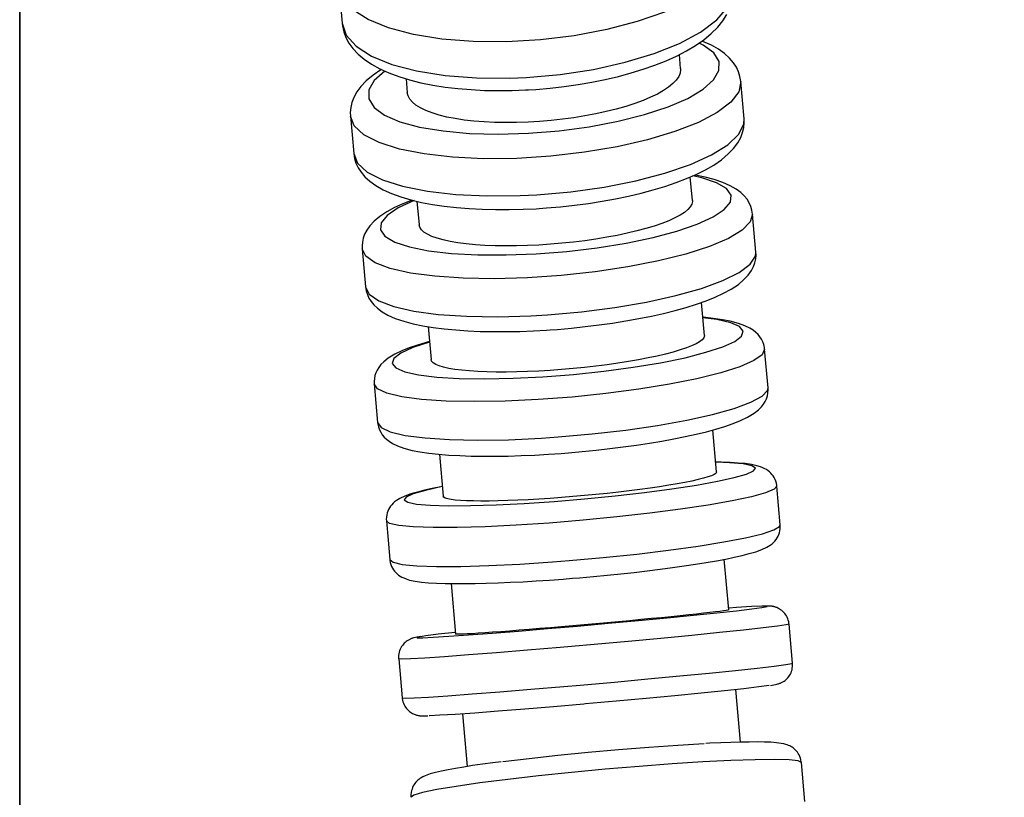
# Model space of a CAD drawing. Header units: millimetres. Extents: x -109 to 627, y -178 to 173.
# Tile 25 of 178: x -10.9181 to -10.8678, y 30.691 to 30.7307. Entities that reach past the tile are written whole.
import ezdxf

# ---------------------------------------------------------------- set-up
doc = ezdxf.new("R2010")
doc.units = ezdxf.units.MM
doc.layers.add('ARQ - ALVENARIA - OSSO', color=2, linetype='Continuous', lineweight=35)
doc.layers.add('O - MOBILIÁRIO', color=8, linetype='Continuous')
doc.styles.add('GULIM', font='Gulim.ttf')
doc.dimstyles.new('GULIM-100', dxfattribs={"dimtxt": 0.1, "dimasz": 0.05, "dimexe": 0.2, "dimexo": 0, "dimgap": 0.025, "dimtad": 1, "dimdec": 0, "dimlfac": 100, "dimzin": 12, "dimdsep": 46, "dimtxsty": 'GULIM', "dimblk": 'OPEN30', "dimcen": 0, "dimclrd": 152, "dimclre": 152, "dimclrt": 152, "dimaunit": 1, "dimadec": 0, "dimazin": 0, "dimtfac": 1.875, "dimtdec": 0, "dimtmove": 2, "dimatfit": 3, "dimldrblk": 'OPEN30', "dimfxl": 0, "dimtolj": 1, "dimtzin": 12, "dimlwd": -1, "dimarcsym": 0})

# ---------------------------------------------------------------- blocks, each defined once
blk = doc.blocks.new('_Open30')
at = {"color": 0, "linetype": 'ByBlock', "lineweight": -2}
for p, q in [((-1, 0.2679), (0, 0)), ((0, 0), (-1, -0.2679)), ((0, 0), (-1, 0))]:
    blk.add_line(p, q, dxfattribs=at)
blk = doc.blocks.new('*D771')
at = {"color": 152, "lineweight": -2, "transparency": 16777216}
for p, q in [((-10.918074, 30.832025), (-10.282531, 30.832025)), ((-10.918074, 29.282426), (-10.282531, 29.282426))]:
    blk.add_line(p, q, dxfattribs=at)
at = {"color": 152, "transparency": 16777216}
blk.add_line((-10.482531, 29.332426), (-10.482531, 30.782025), dxfattribs=at)
at = {"layer": 'Defpoints', "color": 0, "transparency": 16777216}
for p in [(-10.918074, 30.832025), (-10.482531, 30.832025), (-10.918074, 29.282426)]:
    blk.add_point(p, dxfattribs=at)
at = {"color": 152, "transparency": 16777216, "xscale": 0.05, "yscale": 0.05, "zscale": 0.05}
for p, rotation in [((-10.482531, 30.832025), 90), ((-10.482531, 29.282426), 270)]:
    blk.add_blockref('_Open30', p, dxfattribs=dict(at, rotation=rotation))
at = {"color": 152, "transparency": 16777216, "insert": (-10.558929, 30.057226), "char_height": 0.1, "attachment_point": 5, "rotation": 90, "style": 'GULIM'}
blk.add_mtext('\\A1;155', dxfattribs=at)

msp = doc.modelspace()

# ---------------------------------------------------------------- linework, layer by layer
at = {"layer": 'ARQ - ALVENARIA - OSSO'}
msp.add_line((-10.918074, 29.282426), (-10.918074, 30.832025), dxfattribs=at)
at = {"layer": 'O - MOBILIÁRIO'}
for p, q in [((-10.901787, 30.732333, 0.00002), (-10.901622, 30.730475, 0.00002)), ((-10.901622, 30.730473, 0.00002), (-10.901618, 30.730435, 0.00002)), ((-10.884349, 30.72816, 0.00002), (-10.884412, 30.728874, 0.00002)), ((-10.898357, 30.727633, 0.00002), (-10.898294, 30.726922, 0.00002)), ((-10.881109, 30.725594, 0.00002), (-10.881278, 30.727498, 0.00002)), ((-10.901199, 30.725726, 0.00002), (-10.90103, 30.723822, 0.00002)), ((-10.883749, 30.721416, 0.00002), (-10.883856, 30.722622, 0.00002)), ((-10.897801, 30.721382, 0.00002), (-10.897694, 30.720178, 0.00002)), ((-10.880503, 30.71879, 0.00002), (-10.880676, 30.72073, 0.00002)), ((-10.900597, 30.718958, 0.00002), (-10.900425, 30.717017, 0.00002)), ((-10.883137, 30.71454, 0.00002), (-10.883287, 30.716224, 0.00002)), ((-10.897232, 30.714983, 0.00002), (-10.897082, 30.713301, 0.00002)), ((-10.879887, 30.711867, 0.00002), (-10.880062, 30.713835, 0.00002)), ((-10.899984, 30.712063, 0.00002), (-10.899809, 30.710095, 0.00002)), ((-10.882517, 30.707565, 0.00002), (-10.882707, 30.709709, 0.00002)), ((-10.896652, 30.708467, 0.00002), (-10.896462, 30.706327, 0.00002)), ((-10.879264, 30.704862, 0.00002), (-10.879441, 30.706847, 0.00002)), ((-10.899362, 30.705074, 0.00002), (-10.899186, 30.70309, 0.00002)), ((-10.881891, 30.700529, 0.00002), (-10.88212, 30.703109, 0.00002)), ((-10.896065, 30.701869, 0.00002), (-10.895836, 30.699289, 0.00002)), ((-10.878637, 30.697809, 0.00002), (-10.878814, 30.699801, 0.00002)), ((-10.898735, 30.698028, 0.00002), (-10.898558, 30.696036, 0.00002)), ((-10.88129, 30.693774, 0.00002), (-10.881528, 30.696459, 0.00002)), ((-10.895473, 30.695218, 0.00002), (-10.895234, 30.692532, 0.00002)), ((-10.878008, 30.690742, 0.00002), (-10.878185, 30.692732, 0.00002))]:
    msp.add_line(p, q, dxfattribs=at)
for points in [[(-10.881866, 30.734107, 0.00002), (-10.881961, 30.733469, 0.00002), (-10.882356, 30.732824, 0.00002), (-10.883039, 30.732191, 0.00002), (-10.883988, 30.731589, 0.00002), (-10.885176, 30.731037, 0.00002), (-10.886566, 30.730551, 0.00002), (-10.888116, 30.730146, 0.00002), (-10.889778, 30.729834, 0.00002), (-10.891503, 30.729626, 0.00002), (-10.893238, 30.729526, 0.00002), (-10.894929, 30.729539, 0.00002), (-10.896527, 30.729663, 0.00002), (-10.897981, 30.729896, 0.00002), (-10.899249, 30.73023, 0.00002), (-10.900291, 30.730654, 0.00002), (-10.901076, 30.731156, 0.00002), (-10.90158, 30.731721, 0.00002), (-10.901787, 30.732332, 0.00002), (-10.901787, 30.732333, 0.00002)], [(-10.892225, 30.727703, 0.00002), (-10.890489, 30.727857, 0.00002), (-10.888788, 30.728117, 0.00002), (-10.887175, 30.728475, 0.00002), (-10.885698, 30.728922, 0.00002), (-10.884402, 30.729442, 0.00002), (-10.883326, 30.730021, 0.00002), (-10.882504, 30.73064, 0.00002), (-10.88196, 30.731282, 0.00002), (-10.881711, 30.731926, 0.00002), (-10.8817, 30.732247, 0.00002)], [(-10.892112, 30.72707, 0.00002), (-10.891732, 30.727095, 0.00002), (-10.89101, 30.727157, 0.00002), (-10.890292, 30.727238, 0.00002), (-10.889581, 30.72734, 0.00002), (-10.888881, 30.72746, 0.00002), (-10.888194, 30.727599, 0.00002), (-10.887526, 30.727757, 0.00002), (-10.886878, 30.727931, 0.00002), (-10.886255, 30.728123, 0.00002), (-10.885658, 30.728332, 0.00002), (-10.885091, 30.728557, 0.00002), (-10.884556, 30.728798, 0.00002), (-10.884055, 30.729056, 0.00002), (-10.883591, 30.729331, 0.00002), (-10.883166, 30.729626, 0.00002), (-10.882782, 30.729941, 0.00002), (-10.882446, 30.730278, 0.00002), (-10.882191, 30.730596, 0.00002), (-10.881991, 30.730917, 0.00002)], [(-10.901622, 30.730475, 0.00002), (-10.901415, 30.729865, 0.00002), (-10.900912, 30.729299, 0.00002), (-10.900127, 30.728797, 0.00002), (-10.899086, 30.728372, 0.00002), (-10.897819, 30.728039, 0.00002), (-10.896365, 30.727806, 0.00002), (-10.894767, 30.727681, 0.00002), (-10.893076, 30.727668, 0.00002), (-10.892225, 30.727703, 0.00002)], [(-10.901618, 30.730435, 0.00002), (-10.901605, 30.730335, 0.00002), (-10.901536, 30.730034, 0.00002), (-10.901426, 30.729744, 0.00002), (-10.901272, 30.729459, 0.00002), (-10.901067, 30.729176, 0.00002), (-10.900808, 30.728898, 0.00002), (-10.900495, 30.728633, 0.00002), (-10.900127, 30.728381, 0.00002), (-10.899704, 30.728147, 0.00002), (-10.899234, 30.727934, 0.00002), (-10.898723, 30.727744, 0.00002), (-10.898178, 30.727577, 0.00002), (-10.897602, 30.727434, 0.00002), (-10.896998, 30.727313, 0.00002), (-10.896368, 30.727214, 0.00002), (-10.895716, 30.727136, 0.00002), (-10.895043, 30.72708, 0.00002), (-10.894354, 30.727044, 0.00002), (-10.893652, 30.72703, 0.00002), (-10.892939, 30.727037, 0.00002), (-10.892258, 30.727063, 0.00002), (-10.892112, 30.72707, 0.00002)], [(-10.881278, 30.727498, 0.00002), (-10.881318, 30.727749, 0.00002), (-10.881394, 30.727992, 0.00002), (-10.881504, 30.728227, 0.00002), (-10.881652, 30.728457, 0.00002), (-10.881846, 30.728686, 0.00002), (-10.882101, 30.728919, 0.00002), (-10.88241, 30.729141, 0.00002), (-10.88278, 30.729351, 0.00002), (-10.883209, 30.729544, 0.00002), (-10.883256, 30.729563, 0.00002)], [(-10.899448, 30.728028, 0.00002), (-10.899984, 30.72755, 0.00002), (-10.900256, 30.727072, 0.00002), (-10.900257, 30.726609, 0.00002), (-10.899987, 30.726175, 0.00002), (-10.899453, 30.725783, 0.00002), (-10.898673, 30.725446, 0.00002), (-10.897669, 30.725172, 0.00002), (-10.896472, 30.724972, 0.00002), (-10.895119, 30.72485, 0.00002), (-10.89365, 30.72481, 0.00002), (-10.892111, 30.724855, 0.00002), (-10.890548, 30.724981, 0.00002), (-10.889008, 30.725187, 0.00002), (-10.887539, 30.725464, 0.00002), (-10.886184, 30.725805, 0.00002), (-10.884986, 30.7262, 0.00002), (-10.883981, 30.726636, 0.00002), (-10.883198, 30.7271, 0.00002), (-10.882663, 30.727579, 0.00002), (-10.88239, 30.728057, 0.00002), (-10.882389, 30.72852, 0.00002), (-10.88266, 30.728954, 0.00002), (-10.883193, 30.729345, 0.00002), (-10.883408, 30.729455, 0.00002)], [(-10.899617, 30.728108, 0.00002), (-10.899652, 30.728086, 0.00002), (-10.900043, 30.727818, 0.00002), (-10.900394, 30.727525, 0.00002), (-10.900663, 30.727244, 0.00002), (-10.900872, 30.726961, 0.00002), (-10.901026, 30.726682, 0.00002), (-10.901126, 30.72642, 0.00002), (-10.901184, 30.726167, 0.00002), (-10.901206, 30.72592, 0.00002), (-10.901199, 30.725725, 0.00002)], [(-10.884349, 30.728159, 0.00002), (-10.884346, 30.728106, 0.00002), (-10.884372, 30.72793, 0.00002), (-10.884447, 30.727751, 0.00002), (-10.88457, 30.72757, 0.00002), (-10.884741, 30.727389, 0.00002), (-10.884959, 30.72721, 0.00002), (-10.885224, 30.727032, 0.00002), (-10.885531, 30.726858, 0.00002), (-10.885879, 30.72669, 0.00002), (-10.886266, 30.726527, 0.00002), (-10.88669, 30.726371, 0.00002), (-10.887146, 30.726224, 0.00002), (-10.887631, 30.726086, 0.00002), (-10.888142, 30.725959, 0.00002), (-10.888678, 30.725842, 0.00002), (-10.889232, 30.725738, 0.00002), (-10.889799, 30.725647, 0.00002), (-10.890376, 30.725569, 0.00002), (-10.890962, 30.725505, 0.00002), (-10.891551, 30.725456, 0.00002), (-10.892136, 30.725421, 0.00002), (-10.892715, 30.725402, 0.00002), (-10.893286, 30.725398, 0.00002), (-10.893844, 30.725408, 0.00002), (-10.894381, 30.725434, 0.00002), (-10.894897, 30.725475, 0.00002), (-10.895389, 30.725531, 0.00002), (-10.895852, 30.725601, 0.00002), (-10.896282, 30.725684, 0.00002), (-10.896676, 30.725781, 0.00002), (-10.897034, 30.725891, 0.00002), (-10.897351, 30.726012, 0.00002), (-10.897625, 30.726144, 0.00002), (-10.897853, 30.726285, 0.00002), (-10.898036, 30.726437, 0.00002), (-10.898171, 30.726596, 0.00002), (-10.898258, 30.726761, 0.00002), (-10.898294, 30.726921, 0.00002)], [(-10.881278, 30.727498, 0.00002), (-10.881384, 30.726976, 0.00002), (-10.88179, 30.726443, 0.00002), (-10.882482, 30.725915, 0.00002), (-10.883441, 30.725409, 0.00002), (-10.884636, 30.724938, 0.00002), (-10.886033, 30.724519, 0.00002), (-10.887587, 30.724163, 0.00002), (-10.889252, 30.723882, 0.00002), (-10.890978, 30.723683, 0.00002), (-10.892712, 30.723574, 0.00002), (-10.8944, 30.723557, 0.00002), (-10.895993, 30.723633, 0.00002), (-10.897442, 30.723799, 0.00002), (-10.898701, 30.724051, 0.00002), (-10.899735, 30.72438, 0.00002), (-10.900509, 30.724778, 0.00002), (-10.901003, 30.725231, 0.00002), (-10.901199, 30.725726, 0.00002)], [(-10.891692, 30.721712, 0.00002), (-10.889956, 30.721866, 0.00002), (-10.888254, 30.722106, 0.00002), (-10.886637, 30.722425, 0.00002), (-10.885154, 30.722814, 0.00002), (-10.883852, 30.72326, 0.00002), (-10.882769, 30.72375, 0.00002), (-10.881938, 30.724269, 0.00002), (-10.881384, 30.724802, 0.00002), (-10.881125, 30.725331, 0.00002), (-10.881109, 30.725594, 0.00002)], [(-10.891568, 30.721014, 0.00002), (-10.89119, 30.72104, 0.00002), (-10.890473, 30.721102, 0.00002), (-10.889759, 30.72118, 0.00002), (-10.889051, 30.721274, 0.00002), (-10.888354, 30.721383, 0.00002), (-10.887671, 30.721507, 0.00002), (-10.887006, 30.721645, 0.00002), (-10.886362, 30.721797, 0.00002), (-10.885741, 30.721963, 0.00002), (-10.885147, 30.722142, 0.00002), (-10.884583, 30.722333, 0.00002), (-10.88405, 30.722537, 0.00002), (-10.88355, 30.722755, 0.00002), (-10.883085, 30.722986, 0.00002), (-10.882656, 30.723234, 0.00002), (-10.882265, 30.723502, 0.00002), (-10.881914, 30.723796, 0.00002), (-10.881645, 30.724077, 0.00002), (-10.881436, 30.724359, 0.00002), (-10.881282, 30.724639, 0.00002), (-10.881182, 30.724901, 0.00002), (-10.881124, 30.725154, 0.00002), (-10.881102, 30.7254, 0.00002), (-10.881109, 30.725595, 0.00002)], [(-10.90103, 30.723822, 0.00002), (-10.900833, 30.723327, 0.00002), (-10.90034, 30.722874, 0.00002), (-10.899565, 30.722476, 0.00002), (-10.898532, 30.722147, 0.00002), (-10.897272, 30.721895, 0.00002), (-10.895824, 30.721729, 0.00002), (-10.894231, 30.721653, 0.00002), (-10.892542, 30.72167, 0.00002), (-10.891692, 30.721712, 0.00002)], [(-10.90103, 30.723822, 0.00002), (-10.900989, 30.723571, 0.00002), (-10.900914, 30.723328, 0.00002), (-10.900804, 30.723094, 0.00002), (-10.900656, 30.722864, 0.00002), (-10.900462, 30.722634, 0.00002), (-10.900207, 30.722401, 0.00002), (-10.899898, 30.72218, 0.00002), (-10.899527, 30.72197, 0.00002), (-10.899099, 30.721776, 0.00002), (-10.898626, 30.721604, 0.00002), (-10.898117, 30.721456, 0.00002), (-10.897576, 30.721328, 0.00002), (-10.897007, 30.721221, 0.00002), (-10.89641, 30.721132, 0.00002), (-10.895787, 30.721062, 0.00002), (-10.895142, 30.721009, 0.00002), (-10.894476, 30.720974, 0.00002), (-10.893793, 30.720957, 0.00002), (-10.893097, 30.720956, 0.00002), (-10.89239, 30.720973, 0.00002), (-10.891714, 30.721005, 0.00002), (-10.891568, 30.721014, 0.00002)], [(-10.897945, 30.721414, 0.00002), (-10.898758, 30.721042, 0.00002), (-10.899327, 30.720663, 0.00002), (-10.899634, 30.720288, 0.00002), (-10.899671, 30.719929, 0.00002), (-10.899436, 30.719598, 0.00002), (-10.898936, 30.719303, 0.00002), (-10.898187, 30.719054, 0.00002), (-10.89721, 30.718859, 0.00002), (-10.896037, 30.718723, 0.00002), (-10.894702, 30.718651, 0.00002), (-10.893246, 30.718644, 0.00002), (-10.891714, 30.718704, 0.00002), (-10.890151, 30.718827, 0.00002), (-10.888606, 30.719011, 0.00002), (-10.887125, 30.71925, 0.00002), (-10.885754, 30.719536, 0.00002), (-10.884533, 30.719861, 0.00002), (-10.883501, 30.720215, 0.00002), (-10.882688, 30.720587, 0.00002), (-10.882119, 30.720967, 0.00002), (-10.881811, 30.721341, 0.00002), (-10.881775, 30.7217, 0.00002), (-10.88201, 30.722031, 0.00002), (-10.88251, 30.722326, 0.00002), (-10.883259, 30.722575, 0.00002), (-10.88372, 30.722679, 0.00002)], [(-10.880676, 30.72073, 0.00002), (-10.880708, 30.72093, 0.00002), (-10.880766, 30.721122, 0.00002), (-10.88085, 30.721306, 0.00002), (-10.880959, 30.721482, 0.00002), (-10.881099, 30.721653, 0.00002), (-10.881278, 30.721825, 0.00002), (-10.881516, 30.722002, 0.00002), (-10.881818, 30.722176, 0.00002), (-10.882192, 30.722342, 0.00002), (-10.882629, 30.722491, 0.00002), (-10.8831, 30.722616, 0.00002), (-10.883601, 30.722721, 0.00002), (-10.883619, 30.722725, 0.00002)], [(-10.898052, 30.72144, 0.00002), (-10.898055, 30.72144, 0.00002), (-10.898516, 30.721255, 0.00002), (-10.898942, 30.721058, 0.00002), (-10.899336, 30.720844, 0.00002), (-10.899697, 30.720606, 0.00002), (-10.899987, 30.720366, 0.00002), (-10.900208, 30.720129, 0.00002), (-10.900365, 30.719906, 0.00002), (-10.900473, 30.7197, 0.00002), (-10.900545, 30.7195, 0.00002), (-10.900587, 30.719303, 0.00002), (-10.900603, 30.719108, 0.00002), (-10.900597, 30.718958, 0.00002)], [(-10.883749, 30.721415, 0.00002), (-10.883748, 30.721375, 0.00002), (-10.883776, 30.721239, 0.00002), (-10.883855, 30.721099, 0.00002), (-10.883982, 30.720957, 0.00002), (-10.884156, 30.720815, 0.00002), (-10.884378, 30.720672, 0.00002), (-10.884645, 30.72053, 0.00002), (-10.884956, 30.72039, 0.00002), (-10.885306, 30.720253, 0.00002), (-10.885696, 30.72012, 0.00002), (-10.886122, 30.719991, 0.00002), (-10.886581, 30.719868, 0.00002), (-10.887068, 30.719752, 0.00002), (-10.88758, 30.719644, 0.00002), (-10.888117, 30.719543, 0.00002), (-10.888672, 30.719452, 0.00002), (-10.88924, 30.71937, 0.00002), (-10.889818, 30.719298, 0.00002), (-10.890405, 30.719237, 0.00002), (-10.890994, 30.719187, 0.00002), (-10.891578, 30.719148, 0.00002), (-10.892157, 30.719122, 0.00002), (-10.892727, 30.719107, 0.00002), (-10.893283, 30.719104, 0.00002), (-10.893819, 30.719112, 0.00002), (-10.894333, 30.719133, 0.00002), (-10.894822, 30.719166, 0.00002), (-10.895284, 30.719211, 0.00002), (-10.895711, 30.719266, 0.00002), (-10.896102, 30.719333, 0.00002), (-10.896457, 30.71941, 0.00002), (-10.896771, 30.719496, 0.00002), (-10.897042, 30.719592, 0.00002), (-10.897267, 30.719697, 0.00002), (-10.897446, 30.719809, 0.00002), (-10.897578, 30.719929, 0.00002), (-10.897661, 30.720054, 0.00002), (-10.897694, 30.720177, 0.00002)], [(-10.880676, 30.72073, 0.00002), (-10.880792, 30.720326, 0.00002), (-10.881208, 30.719908, 0.00002), (-10.88191, 30.719487, 0.00002), (-10.882878, 30.719077, 0.00002), (-10.884081, 30.718691, 0.00002), (-10.885483, 30.718339, 0.00002), (-10.887042, 30.718034, 0.00002), (-10.88871, 30.717783, 0.00002), (-10.890436, 30.717595, 0.00002), (-10.892169, 30.717475, 0.00002), (-10.893855, 30.717428, 0.00002), (-10.895444, 30.717453, 0.00002), (-10.896886, 30.717552, 0.00002), (-10.898138, 30.71772, 0.00002), (-10.899163, 30.717952, 0.00002), (-10.899928, 30.718242, 0.00002), (-10.900411, 30.718581, 0.00002), (-10.900597, 30.718958, 0.00002)], [(-10.891147, 30.715585, 0.00002), (-10.889411, 30.715739, 0.00002), (-10.887707, 30.715958, 0.00002), (-10.886086, 30.716237, 0.00002), (-10.884599, 30.716566, 0.00002), (-10.883289, 30.716937, 0.00002), (-10.882198, 30.717336, 0.00002), (-10.881358, 30.717753, 0.00002), (-10.880794, 30.718174, 0.00002), (-10.880525, 30.718587, 0.00002), (-10.880503, 30.71879, 0.00002)], [(-10.89101, 30.714819, 0.00002), (-10.890636, 30.714846, 0.00002), (-10.889923, 30.714908, 0.00002), (-10.889214, 30.714983, 0.00002), (-10.88851, 30.715069, 0.00002), (-10.887817, 30.715166, 0.00002), (-10.887138, 30.715275, 0.00002), (-10.886477, 30.715394, 0.00002), (-10.885836, 30.715524, 0.00002), (-10.88522, 30.715662, 0.00002), (-10.88463, 30.715811, 0.00002), (-10.88407, 30.715967, 0.00002), (-10.883541, 30.716133, 0.00002), (-10.883046, 30.716308, 0.00002), (-10.882585, 30.716493, 0.00002), (-10.882158, 30.71669, 0.00002), (-10.881765, 30.716904, 0.00002), (-10.881403, 30.717142, 0.00002), (-10.881114, 30.717382, 0.00002), (-10.880893, 30.717618, 0.00002), (-10.880735, 30.717842, 0.00002), (-10.880628, 30.718048, 0.00002), (-10.880556, 30.718248, 0.00002), (-10.880513, 30.718445, 0.00002), (-10.880498, 30.71864, 0.00002), (-10.880503, 30.71879, 0.00002)], [(-10.900425, 30.717017, 0.00002), (-10.900238, 30.71664, 0.00002), (-10.899755, 30.716302, 0.00002), (-10.89899, 30.716012, 0.00002), (-10.897966, 30.715779, 0.00002), (-10.896713, 30.715611, 0.00002), (-10.895271, 30.715513, 0.00002), (-10.893683, 30.715487, 0.00002), (-10.891997, 30.715535, 0.00002), (-10.891147, 30.715585, 0.00002)], [(-10.900425, 30.717017, 0.00002), (-10.900393, 30.716817, 0.00002), (-10.900334, 30.716625, 0.00002), (-10.900251, 30.716442, 0.00002), (-10.900141, 30.716266, 0.00002), (-10.900002, 30.716095, 0.00002), (-10.899822, 30.715923, 0.00002), (-10.899584, 30.715745, 0.00002), (-10.899282, 30.715572, 0.00002), (-10.898909, 30.715406, 0.00002), (-10.898472, 30.715257, 0.00002), (-10.898, 30.715131, 0.00002), (-10.897499, 30.715027, 0.00002), (-10.89697, 30.71494, 0.00002), (-10.896412, 30.714869, 0.00002), (-10.895826, 30.714813, 0.00002), (-10.895214, 30.714771, 0.00002), (-10.894578, 30.714743, 0.00002), (-10.893921, 30.71473, 0.00002), (-10.893246, 30.71473, 0.00002), (-10.892557, 30.714743, 0.00002), (-10.891856, 30.71477, 0.00002), (-10.891185, 30.714807, 0.00002), (-10.89101, 30.714819, 0.00002)], [(-10.897166, 30.714192, 0.00002), (-10.89802, 30.713912, 0.00002), (-10.898633, 30.713632, 0.00002), (-10.898987, 30.713362, 0.00002), (-10.899071, 30.713108, 0.00002), (-10.898883, 30.71288, 0.00002), (-10.898429, 30.712684, 0.00002), (-10.897722, 30.712525, 0.00002), (-10.896783, 30.71241, 0.00002), (-10.895642, 30.71234, 0.00002), (-10.894333, 30.71232, 0.00002), (-10.892895, 30.712348, 0.00002), (-10.891373, 30.712424, 0.00002), (-10.889813, 30.712546, 0.00002), (-10.888261, 30.71271, 0.00002), (-10.886766, 30.712912, 0.00002), (-10.885372, 30.713144, 0.00002), (-10.884123, 30.7134, 0.00002), (-10.883055, 30.713673, 0.00002), (-10.882202, 30.713953, 0.00002), (-10.881589, 30.714233, 0.00002), (-10.881235, 30.714504, 0.00002), (-10.88115, 30.714757, 0.00002), (-10.881338, 30.714985, 0.00002), (-10.881792, 30.715182, 0.00002), (-10.8825, 30.71534, 0.00002), (-10.883212, 30.715434, 0.00002)], [(-10.880062, 30.713835, 0.00002), (-10.880073, 30.71392, 0.00002), (-10.880106, 30.714068, 0.00002), (-10.880156, 30.714208, 0.00002), (-10.880222, 30.71434, 0.00002), (-10.880302, 30.714463, 0.00002), (-10.880397, 30.71458, 0.00002), (-10.880509, 30.714691, 0.00002), (-10.880646, 30.714799, 0.00002), (-10.880821, 30.71491, 0.00002), (-10.881071, 30.715032, 0.00002), (-10.881398, 30.71515, 0.00002), (-10.881819, 30.71526, 0.00002), (-10.882219, 30.715338, 0.00002), (-10.882683, 30.715406, 0.00002), (-10.883175, 30.71546, 0.00002), (-10.883218, 30.715464, 0.00002)], [(-10.883137, 30.714539, 0.00002), (-10.883137, 30.714511, 0.00002), (-10.883169, 30.714416, 0.00002), (-10.883252, 30.714317, 0.00002), (-10.883382, 30.714215, 0.00002), (-10.88356, 30.714111, 0.00002), (-10.883785, 30.714006, 0.00002), (-10.884056, 30.7139, 0.00002), (-10.884369, 30.713794, 0.00002), (-10.884722, 30.713689, 0.00002), (-10.885114, 30.713586, 0.00002), (-10.885543, 30.713485, 0.00002), (-10.886004, 30.713387, 0.00002), (-10.886493, 30.713293, 0.00002), (-10.887007, 30.713204, 0.00002), (-10.887546, 30.71312, 0.00002), (-10.888102, 30.713041, 0.00002), (-10.888671, 30.712969, 0.00002), (-10.889249, 30.712903, 0.00002), (-10.889836, 30.712845, 0.00002), (-10.890425, 30.712794, 0.00002), (-10.891009, 30.712751, 0.00002), (-10.891587, 30.712717, 0.00002), (-10.892156, 30.712691, 0.00002), (-10.892711, 30.712674, 0.00002), (-10.893245, 30.712665, 0.00002), (-10.893757, 30.712666, 0.00002), (-10.894245, 30.712676, 0.00002), (-10.894704, 30.712694, 0.00002), (-10.895129, 30.712721, 0.00002), (-10.895517, 30.712757, 0.00002), (-10.895869, 30.7128, 0.00002), (-10.89618, 30.712852, 0.00002), (-10.896447, 30.712912, 0.00002), (-10.896669, 30.712978, 0.00002), (-10.896845, 30.713051, 0.00002), (-10.896973, 30.713131, 0.00002), (-10.897053, 30.713216, 0.00002), (-10.897082, 30.7133, 0.00002)], [(-10.897168, 30.714222, 0.00002), (-10.897326, 30.714178, 0.00002), (-10.897778, 30.714041, 0.00002), (-10.898196, 30.713897, 0.00002), (-10.89858, 30.713744, 0.00002), (-10.898936, 30.713574, 0.00002), (-10.899276, 30.713369, 0.00002), (-10.899496, 30.713195, 0.00002), (-10.899645, 30.713044, 0.00002), (-10.899754, 30.712904, 0.00002), (-10.899838, 30.712765, 0.00002), (-10.899902, 30.712625, 0.00002), (-10.899948, 30.712483, 0.00002), (-10.899977, 30.712339, 0.00002), (-10.899989, 30.712178, 0.00002), (-10.899984, 30.712063, 0.00002)], [(-10.880062, 30.713835, 0.00002), (-10.88019, 30.713551, 0.00002), (-10.880616, 30.713249, 0.00002), (-10.881327, 30.712937, 0.00002), (-10.882304, 30.712626, 0.00002), (-10.883514, 30.712325, 0.00002), (-10.884922, 30.712043, 0.00002), (-10.886486, 30.711788, 0.00002), (-10.888157, 30.711568, 0.00002), (-10.889884, 30.711391, 0.00002), (-10.891616, 30.71126, 0.00002), (-10.893299, 30.711182, 0.00002), (-10.894883, 30.711156, 0.00002), (-10.896319, 30.711186, 0.00002), (-10.897564, 30.711268, 0.00002), (-10.89858, 30.711402, 0.00002), (-10.899336, 30.711583, 0.00002), (-10.899808, 30.711806, 0.00002), (-10.899984, 30.712063, 0.00002), (-10.899984, 30.712063, 0.00002)], [(-10.890593, 30.709351, 0.00002), (-10.888856, 30.709505, 0.00002), (-10.88715, 30.709704, 0.00002), (-10.885526, 30.709941, 0.00002), (-10.884033, 30.710211, 0.00002), (-10.882717, 30.710503, 0.00002), (-10.881617, 30.710811, 0.00002), (-10.880768, 30.711123, 0.00002), (-10.880195, 30.711431, 0.00002), (-10.879914, 30.711726, 0.00002), (-10.879887, 30.711867, 0.00002)], [(-10.890443, 30.708517, 0.00002), (-10.890072, 30.708546, 0.00002), (-10.889365, 30.708607, 0.00002), (-10.88866, 30.708678, 0.00002), (-10.887961, 30.708756, 0.00002), (-10.887272, 30.708842, 0.00002), (-10.886598, 30.708935, 0.00002), (-10.88594, 30.709035, 0.00002), (-10.885304, 30.709142, 0.00002), (-10.884693, 30.709253, 0.00002), (-10.884109, 30.709371, 0.00002), (-10.883554, 30.709493, 0.00002), (-10.883033, 30.70962, 0.00002), (-10.882545, 30.709752, 0.00002), (-10.882093, 30.709889, 0.00002), (-10.881675, 30.710033, 0.00002), (-10.881291, 30.710186, 0.00002), (-10.880935, 30.710356, 0.00002), (-10.880596, 30.710561, 0.00002), (-10.880375, 30.710735, 0.00002), (-10.880226, 30.710886, 0.00002), (-10.880117, 30.711026, 0.00002), (-10.880033, 30.711165, 0.00002), (-10.879969, 30.711305, 0.00002), (-10.879923, 30.711447, 0.00002), (-10.879894, 30.711591, 0.00002), (-10.879883, 30.711752, 0.00002), (-10.879887, 30.711867, 0.00002)], [(-10.899809, 30.710095, 0.00002), (-10.899633, 30.709838, 0.00002), (-10.899161, 30.709616, 0.00002), (-10.898405, 30.709435, 0.00002), (-10.897389, 30.709301, 0.00002), (-10.896144, 30.709218, 0.00002), (-10.894708, 30.709189, 0.00002), (-10.893125, 30.709214, 0.00002), (-10.891441, 30.709293, 0.00002), (-10.890593, 30.709351, 0.00002)], [(-10.899809, 30.710095, 0.00002), (-10.899798, 30.71001, 0.00002), (-10.899765, 30.709862, 0.00002), (-10.899715, 30.709722, 0.00002), (-10.899649, 30.70959, 0.00002), (-10.89957, 30.709467, 0.00002), (-10.899475, 30.70935, 0.00002), (-10.899362, 30.70924, 0.00002), (-10.899226, 30.709131, 0.00002), (-10.89905, 30.70902, 0.00002), (-10.8988, 30.708898, 0.00002), (-10.898473, 30.70878, 0.00002), (-10.898052, 30.70867, 0.00002), (-10.897652, 30.708592, 0.00002), (-10.897188, 30.708524, 0.00002), (-10.896696, 30.70847, 0.00002), (-10.896174, 30.708428, 0.00002), (-10.895622, 30.708398, 0.00002), (-10.895042, 30.708378, 0.00002), (-10.894434, 30.708369, 0.00002), (-10.893803, 30.70837, 0.00002), (-10.893149, 30.70838, 0.00002), (-10.892478, 30.708401, 0.00002), (-10.891792, 30.708432, 0.00002), (-10.891096, 30.708471, 0.00002), (-10.890443, 30.708517, 0.00002)], [(-10.89651, 30.706818, 0.00002), (-10.897372, 30.706628, 0.00002), (-10.897994, 30.706449, 0.00002), (-10.898357, 30.706285, 0.00002), (-10.898451, 30.706141, 0.00002), (-10.898273, 30.706021, 0.00002), (-10.897828, 30.70593, 0.00002), (-10.89713, 30.705871, 0.00002), (-10.896199, 30.705843, 0.00002), (-10.895065, 30.70585, 0.00002), (-10.893761, 30.70589, 0.00002), (-10.892327, 30.705963, 0.00002), (-10.890808, 30.706065, 0.00002), (-10.889248, 30.706195, 0.00002), (-10.887695, 30.706348, 0.00002), (-10.886197, 30.706519, 0.00002), (-10.884799, 30.706703, 0.00002), (-10.883544, 30.706894, 0.00002), (-10.882469, 30.707088, 0.00002), (-10.881608, 30.707277, 0.00002), (-10.880986, 30.707457, 0.00002), (-10.880622, 30.707621, 0.00002), (-10.880528, 30.707765, 0.00002), (-10.880706, 30.707885, 0.00002), (-10.881151, 30.707976, 0.00002), (-10.88185, 30.708035, 0.00002), (-10.882556, 30.708059, 0.00002)], [(-10.879441, 30.706847, 0.00002), (-10.879445, 30.706882, 0.00002), (-10.879463, 30.706989, 0.00002), (-10.879492, 30.707092, 0.00002), (-10.87953, 30.707189, 0.00002), (-10.879576, 30.70728, 0.00002), (-10.879628, 30.707364, 0.00002), (-10.879687, 30.707441, 0.00002), (-10.879749, 30.70751, 0.00002), (-10.879816, 30.707573, 0.00002), (-10.879888, 30.707631, 0.00002), (-10.879964, 30.707684, 0.00002), (-10.880049, 30.707733, 0.00002), (-10.880147, 30.707781, 0.00002), (-10.880271, 30.70783, 0.00002), (-10.880452, 30.707885, 0.00002), (-10.880731, 30.707944, 0.00002), (-10.88106, 30.70799, 0.00002), (-10.881407, 30.708022, 0.00002), (-10.881819, 30.708047, 0.00002), (-10.882261, 30.708063, 0.00002), (-10.882557, 30.708069, 0.00002)], [(-10.882517, 30.707565, 0.00002), (-10.882518, 30.70755, 0.00002), (-10.882554, 30.707496, 0.00002), (-10.88264, 30.707438, 0.00002), (-10.882774, 30.707376, 0.00002), (-10.882955, 30.707311, 0.00002), (-10.883183, 30.707244, 0.00002), (-10.883457, 30.707174, 0.00002), (-10.883774, 30.707103, 0.00002), (-10.88413, 30.707031, 0.00002), (-10.884525, 30.706958, 0.00002), (-10.884956, 30.706885, 0.00002), (-10.885419, 30.706813, 0.00002), (-10.88591, 30.706741, 0.00002), (-10.886426, 30.706671, 0.00002), (-10.886966, 30.706603, 0.00002), (-10.887524, 30.706537, 0.00002), (-10.888093, 30.706475, 0.00002), (-10.888672, 30.706415, 0.00002), (-10.889259, 30.70636, 0.00002), (-10.889848, 30.706308, 0.00002), (-10.890432, 30.706261, 0.00002), (-10.891009, 30.70622, 0.00002), (-10.891577, 30.706183, 0.00002), (-10.89213, 30.706151, 0.00002), (-10.892663, 30.706125, 0.00002), (-10.893173, 30.706106, 0.00002), (-10.893659, 30.706092, 0.00002), (-10.894116, 30.706084, 0.00002), (-10.894538, 30.706082, 0.00002), (-10.894924, 30.706086, 0.00002), (-10.895273, 30.706096, 0.00002), (-10.895581, 30.706113, 0.00002), (-10.895845, 30.706135, 0.00002), (-10.896063, 30.706163, 0.00002), (-10.896235, 30.706197, 0.00002), (-10.89636, 30.706236, 0.00002), (-10.896436, 30.70628, 0.00002), (-10.896462, 30.706327, 0.00002)], [(-10.896509, 30.706828, 0.00002), (-10.896579, 30.706814, 0.00002), (-10.897018, 30.706724, 0.00002), (-10.897419, 30.706632, 0.00002), (-10.897782, 30.70654, 0.00002), (-10.898111, 30.706442, 0.00002), (-10.898418, 30.706332, 0.00002), (-10.898678, 30.706212, 0.00002), (-10.898839, 30.706114, 0.00002), (-10.898943, 30.706036, 0.00002), (-10.89902, 30.705966, 0.00002), (-10.899088, 30.705895, 0.00002), (-10.899149, 30.70582, 0.00002), (-10.899202, 30.70574, 0.00002), (-10.89925, 30.705656, 0.00002), (-10.89929, 30.705566, 0.00002), (-10.899323, 30.705472, 0.00002), (-10.899347, 30.705373, 0.00002), (-10.899362, 30.705262, 0.00002), (-10.899366, 30.70515, 0.00002), (-10.899362, 30.705074, 0.00002)], [(-10.879441, 30.706847, 0.00002), (-10.879579, 30.706684, 0.00002), (-10.880015, 30.706499, 0.00002), (-10.880737, 30.706298, 0.00002), (-10.881722, 30.706087, 0.00002), (-10.88294, 30.705872, 0.00002), (-10.884355, 30.705659, 0.00002), (-10.885923, 30.705456, 0.00002), (-10.887596, 30.705268, 0.00002), (-10.889325, 30.705101, 0.00002), (-10.891056, 30.70496, 0.00002), (-10.892736, 30.70485, 0.00002), (-10.894316, 30.704773, 0.00002), (-10.895745, 30.704733, 0.00002), (-10.896983, 30.704729, 0.00002), (-10.897989, 30.704763, 0.00002), (-10.898735, 30.704834, 0.00002), (-10.899197, 30.704939, 0.00002), (-10.899362, 30.705074, 0.00002)], [(-10.890031, 30.703041, 0.00002), (-10.888295, 30.703196, 0.00002), (-10.886587, 30.703373, 0.00002), (-10.884959, 30.70357, 0.00002), (-10.883461, 30.703778, 0.00002), (-10.882138, 30.703993, 0.00002), (-10.88103, 30.704207, 0.00002), (-10.880171, 30.704414, 0.00002), (-10.879587, 30.704608, 0.00002), (-10.879297, 30.704782, 0.00002), (-10.879264, 30.704862, 0.00002)], [(-10.88987, 30.702138, 0.00002), (-10.889501, 30.702169, 0.00002), (-10.888799, 30.702231, 0.00002), (-10.888099, 30.702297, 0.00002), (-10.887405, 30.702368, 0.00002), (-10.886721, 30.702442, 0.00002), (-10.886051, 30.70252, 0.00002), (-10.885399, 30.7026, 0.00002), (-10.884768, 30.702684, 0.00002), (-10.884162, 30.702769, 0.00002), (-10.883584, 30.702856, 0.00002), (-10.883038, 30.702944, 0.00002), (-10.882525, 30.703033, 0.00002), (-10.882048, 30.703123, 0.00002), (-10.881608, 30.703213, 0.00002), (-10.881208, 30.703304, 0.00002), (-10.880844, 30.703397, 0.00002), (-10.880515, 30.703494, 0.00002), (-10.880208, 30.703604, 0.00002), (-10.879948, 30.703725, 0.00002), (-10.879787, 30.703823, 0.00002), (-10.879684, 30.703901, 0.00002), (-10.879606, 30.70397, 0.00002), (-10.879538, 30.704042, 0.00002), (-10.879478, 30.704117, 0.00002), (-10.879424, 30.704196, 0.00002), (-10.879377, 30.704281, 0.00002), (-10.879336, 30.70437, 0.00002), (-10.879304, 30.704465, 0.00002), (-10.87928, 30.704563, 0.00002), (-10.879264, 30.704675, 0.00002), (-10.87926, 30.704787, 0.00002), (-10.879264, 30.704862, 0.00002)], [(-10.899186, 30.70309, 0.00002), (-10.899021, 30.702954, 0.00002), (-10.898559, 30.702849, 0.00002), (-10.897813, 30.702779, 0.00002), (-10.896806, 30.702745, 0.00002), (-10.895569, 30.702748, 0.00002), (-10.894139, 30.702789, 0.00002), (-10.89256, 30.702865, 0.00002), (-10.890879, 30.702976, 0.00002), (-10.890031, 30.703041, 0.00002)], [(-10.899186, 30.70309, 0.00002), (-10.899182, 30.703054, 0.00002), (-10.899163, 30.702947, 0.00002), (-10.899134, 30.702845, 0.00002), (-10.899096, 30.702747, 0.00002), (-10.89905, 30.702657, 0.00002), (-10.898998, 30.702573, 0.00002), (-10.89894, 30.702496, 0.00002), (-10.898877, 30.702426, 0.00002), (-10.89881, 30.702363, 0.00002), (-10.898739, 30.702306, 0.00002), (-10.898662, 30.702253, 0.00002), (-10.898577, 30.702203, 0.00002), (-10.898479, 30.702155, 0.00002), (-10.898356, 30.702106, 0.00002), (-10.898175, 30.702051, 0.00002), (-10.897896, 30.701992, 0.00002), (-10.897566, 30.701946, 0.00002), (-10.89722, 30.701914, 0.00002), (-10.896807, 30.701889, 0.00002), (-10.896365, 30.701874, 0.00002), (-10.89589, 30.701866, 0.00002), (-10.89538, 30.701866, 0.00002), (-10.894837, 30.701872, 0.00002), (-10.894264, 30.701886, 0.00002), (-10.893662, 30.701906, 0.00002), (-10.893036, 30.701933, 0.00002), (-10.892387, 30.701966, 0.00002), (-10.89172, 30.702005, 0.00002), (-10.891039, 30.70205, 0.00002), (-10.890346, 30.7021, 0.00002), (-10.88987, 30.702138, 0.00002)], [(-10.897511, 30.699104, 0.00002), (-10.89697, 30.699129, 0.00002), (-10.896183, 30.699177, 0.00002), (-10.895173, 30.699248, 0.00002), (-10.893971, 30.699339, 0.00002), (-10.892614, 30.699448, 0.00002), (-10.891143, 30.69957, 0.00002), (-10.889603, 30.699703, 0.00002), (-10.88804, 30.699842, 0.00002), (-10.886503, 30.699983, 0.00002), (-10.885037, 30.700122, 0.00002), (-10.883687, 30.700255, 0.00002), (-10.882495, 30.700377, 0.00002), (-10.881496, 30.700485, 0.00002), (-10.880721, 30.700575, 0.00002), (-10.880206, 30.700644, 0.00002)], [(-10.881891, 30.700529, 0.00002), (-10.881893, 30.700526, 0.00002), (-10.881933, 30.700513, 0.00002), (-10.882022, 30.700496, 0.00002), (-10.88216, 30.700475, 0.00002), (-10.882344, 30.70045, 0.00002), (-10.882576, 30.700421, 0.00002), (-10.882853, 30.700388, 0.00002), (-10.883173, 30.700351, 0.00002), (-10.883532, 30.700312, 0.00002), (-10.88393, 30.70027, 0.00002), (-10.884364, 30.700225, 0.00002), (-10.884829, 30.700178, 0.00002), (-10.885322, 30.700129, 0.00002), (-10.88584, 30.700078, 0.00002), (-10.886381, 30.700027, 0.00002), (-10.88694, 30.699974, 0.00002), (-10.88751, 30.699921, 0.00002), (-10.88809, 30.699868, 0.00002), (-10.888677, 30.699815, 0.00002), (-10.889266, 30.699763, 0.00002), (-10.889849, 30.699712, 0.00002), (-10.890425, 30.699662, 0.00002), (-10.890993, 30.699615, 0.00002), (-10.891545, 30.699569, 0.00002), (-10.892076, 30.699525, 0.00002), (-10.892585, 30.699485, 0.00002), (-10.893068, 30.699447, 0.00002), (-10.893522, 30.699413, 0.00002), (-10.893942, 30.699382, 0.00002), (-10.894325, 30.699355, 0.00002), (-10.894671, 30.699331, 0.00002), (-10.894976, 30.699312, 0.00002), (-10.895236, 30.699297, 0.00002), (-10.895451, 30.699287, 0.00002), (-10.89562, 30.699281, 0.00002), (-10.895741, 30.699279, 0.00002), (-10.895813, 30.699282, 0.00002), (-10.895836, 30.699289, 0.00002)], [(-10.880197, 30.700717, 0.00002), (-10.880726, 30.700694, 0.00002), (-10.881503, 30.700646, 0.00002), (-10.881894, 30.700619, 0.00002)], [(-10.880206, 30.700644, 0.00002), (-10.879933, 30.700692, 0.00002), (-10.879932, 30.700717, 0.00002), (-10.880197, 30.700717, 0.00002)], [(-10.878814, 30.699801, 0.00002), (-10.878818, 30.699838, 0.00002), (-10.878832, 30.69992, 0.00002), (-10.878852, 30.7, 0.00002), (-10.878879, 30.700076, 0.00002), (-10.878911, 30.70015, 0.00002), (-10.878948, 30.700219, 0.00002), (-10.87899, 30.700284, 0.00002), (-10.879035, 30.700345, 0.00002), (-10.879085, 30.700401, 0.00002), (-10.879136, 30.700452, 0.00002), (-10.87919, 30.700497, 0.00002), (-10.879243, 30.700537, 0.00002), (-10.879296, 30.700571, 0.00002), (-10.879345, 30.700599, 0.00002), (-10.879391, 30.700622, 0.00002), (-10.879433, 30.70064, 0.00002), (-10.879471, 30.700655, 0.00002), (-10.879506, 30.700667, 0.00002), (-10.879538, 30.700677, 0.00002), (-10.879568, 30.700685, 0.00002), (-10.879596, 30.700692, 0.00002), (-10.879624, 30.700698, 0.00002), (-10.879653, 30.700704, 0.00002), (-10.879682, 30.700708, 0.00002), (-10.879713, 30.700713, 0.00002), (-10.879748, 30.700716, 0.00002), (-10.879791, 30.70072, 0.00002), (-10.879852, 30.700723, 0.00002), (-10.879981, 30.700724, 0.00002), (-10.880129, 30.700721, 0.00002)], [(-10.878814, 30.699801, 0.00002), (-10.878963, 30.69976, 0.00002), (-10.87941, 30.699694, 0.00002), (-10.880141, 30.699604, 0.00002), (-10.881135, 30.699493, 0.00002), (-10.882361, 30.699364, 0.00002), (-10.883782, 30.699222, 0.00002), (-10.885355, 30.69907, 0.00002), (-10.887031, 30.698914, 0.00002), (-10.888761, 30.698758, 0.00002), (-10.890491, 30.698606, 0.00002), (-10.892168, 30.698464, 0.00002), (-10.893743, 30.698336, 0.00002), (-10.895167, 30.698225, 0.00002), (-10.896396, 30.698135, 0.00002), (-10.897394, 30.698069, 0.00002), (-10.89813, 30.698028, 0.00002), (-10.898582, 30.698015, 0.00002), (-10.898735, 30.698028, 0.00002)], [(-10.895848, 30.699378, 0.00002), (-10.896718, 30.69928, 0.00002), (-10.897349, 30.699201, 0.00002), (-10.897544, 30.699174, 0.00002)], [(-10.897604, 30.699167, 0.00002), (-10.897696, 30.699152, 0.00002), (-10.897873, 30.69912, 0.00002), (-10.897939, 30.699105, 0.00002), (-10.897986, 30.699092, 0.00002), (-10.898027, 30.69908, 0.00002), (-10.898058, 30.699069, 0.00002), (-10.898087, 30.699058, 0.00002), (-10.898116, 30.699047, 0.00002), (-10.898144, 30.699035, 0.00002), (-10.898173, 30.699021, 0.00002), (-10.898203, 30.699006, 0.00002), (-10.898234, 30.698988, 0.00002), (-10.898268, 30.698968, 0.00002), (-10.898309, 30.698941, 0.00002), (-10.898354, 30.698907, 0.00002), (-10.898403, 30.698866, 0.00002), (-10.89845, 30.698822, 0.00002), (-10.898496, 30.698771, 0.00002), (-10.898542, 30.698714, 0.00002), (-10.898584, 30.698652, 0.00002), (-10.898623, 30.698586, 0.00002), (-10.898657, 30.698516, 0.00002), (-10.898685, 30.698443, 0.00002), (-10.898708, 30.698367, 0.00002), (-10.898724, 30.69829, 0.00002), (-10.898736, 30.698203, 0.00002), (-10.898739, 30.698117, 0.00002), (-10.898736, 30.698032, 0.00002), (-10.898735, 30.698028, 0.00002)], [(-10.897544, 30.699174, 0.00002), (-10.897801, 30.699127, 0.00002), (-10.897786, 30.699103, 0.00002), (-10.897511, 30.699104, 0.00002)], [(-10.889466, 30.696688, 0.00002), (-10.88773, 30.696843, 0.00002), (-10.88602, 30.696999, 0.00002), (-10.884388, 30.697154, 0.00002), (-10.882885, 30.697301, 0.00002), (-10.881555, 30.697437, 0.00002), (-10.880438, 30.697558, 0.00002), (-10.87957, 30.697659, 0.00002), (-10.878976, 30.697737, 0.00002), (-10.878675, 30.697791, 0.00002), (-10.878637, 30.697809, 0.00002)], [(-10.879768, 30.69667, 0.00002), (-10.879676, 30.696685, 0.00002), (-10.879499, 30.696717, 0.00002), (-10.879433, 30.696732, 0.00002), (-10.879386, 30.696745, 0.00002), (-10.879345, 30.696757, 0.00002), (-10.879314, 30.696767, 0.00002), (-10.879285, 30.696778, 0.00002), (-10.879256, 30.69679, 0.00002), (-10.879228, 30.696802, 0.00002), (-10.879199, 30.696816, 0.00002), (-10.879169, 30.696831, 0.00002), (-10.879138, 30.696849, 0.00002), (-10.879104, 30.696869, 0.00002), (-10.879063, 30.696896, 0.00002), (-10.879018, 30.69693, 0.00002), (-10.878969, 30.696971, 0.00002), (-10.878922, 30.697015, 0.00002), (-10.878876, 30.697066, 0.00002), (-10.87883, 30.697123, 0.00002), (-10.878788, 30.697185, 0.00002), (-10.878749, 30.697251, 0.00002), (-10.878715, 30.697321, 0.00002), (-10.878687, 30.697394, 0.00002), (-10.878664, 30.69747, 0.00002), (-10.878648, 30.697547, 0.00002), (-10.878636, 30.697634, 0.00002), (-10.878633, 30.69772, 0.00002), (-10.878636, 30.697805, 0.00002), (-10.878637, 30.697809, 0.00002)], [(-10.898558, 30.696036, 0.00002), (-10.898404, 30.696023, 0.00002), (-10.897953, 30.696036, 0.00002), (-10.897217, 30.696077, 0.00002), (-10.896219, 30.696143, 0.00002), (-10.894989, 30.696233, 0.00002), (-10.893566, 30.696344, 0.00002), (-10.891991, 30.696472, 0.00002), (-10.890313, 30.696615, 0.00002), (-10.889466, 30.696688, 0.00002)], [(-10.879828, 30.696663, 0.00002), (-10.880349, 30.696594, 0.00002), (-10.881118, 30.696504, 0.00002), (-10.882111, 30.696396, 0.00002), (-10.883299, 30.696274, 0.00002), (-10.884645, 30.696142, 0.00002), (-10.886108, 30.696003, 0.00002), (-10.887644, 30.695862, 0.00002), (-10.889207, 30.695723, 0.00002), (-10.889291, 30.695716, 0.00002)], [(-10.898558, 30.696036, 0.00002), (-10.898554, 30.695999, 0.00002), (-10.89854, 30.695917, 0.00002), (-10.89852, 30.695837, 0.00002), (-10.898493, 30.695761, 0.00002), (-10.898461, 30.695687, 0.00002), (-10.898424, 30.695618, 0.00002), (-10.898382, 30.695553, 0.00002), (-10.898337, 30.695492, 0.00002), (-10.898287, 30.695436, 0.00002), (-10.898236, 30.695385, 0.00002), (-10.898182, 30.69534, 0.00002), (-10.898129, 30.6953, 0.00002), (-10.898076, 30.695266, 0.00002), (-10.898027, 30.695238, 0.00002), (-10.897981, 30.695215, 0.00002), (-10.897939, 30.695197, 0.00002), (-10.897901, 30.695182, 0.00002), (-10.897866, 30.69517, 0.00002), (-10.897834, 30.69516, 0.00002), (-10.897804, 30.695152, 0.00002), (-10.897776, 30.695145, 0.00002), (-10.897748, 30.695139, 0.00002), (-10.897719, 30.695133, 0.00002), (-10.89769, 30.695129, 0.00002), (-10.897659, 30.695124, 0.00002), (-10.897624, 30.695121, 0.00002), (-10.897581, 30.695117, 0.00002), (-10.89752, 30.695114, 0.00002), (-10.897391, 30.695113, 0.00002), (-10.897243, 30.695116, 0.00002)], [(-10.889291, 30.695716, 0.00002), (-10.89083, 30.695583, 0.00002), (-10.892298, 30.695461, 0.00002), (-10.893651, 30.695353, 0.00002), (-10.894848, 30.695262, 0.00002), (-10.895852, 30.695192, 0.00002), (-10.896634, 30.695144, 0.00002), (-10.897168, 30.69512, 0.00002), (-10.897175, 30.695119, 0.00002)], [(-10.893423, 30.692785, 0.00002), (-10.892074, 30.692948, 0.00002), (-10.890609, 30.693108, 0.00002), (-10.889072, 30.69326, 0.00002), (-10.88751, 30.693399, 0.00002), (-10.885969, 30.693521, 0.00002), (-10.884497, 30.693623, 0.00002), (-10.883139, 30.6937, 0.00002)], [(-10.878185, 30.692732, 0.00002), (-10.87819, 30.692776, 0.00002), (-10.878207, 30.692869, 0.00002), (-10.878231, 30.692958, 0.00002), (-10.878263, 30.693042, 0.00002), (-10.878301, 30.693122, 0.00002), (-10.878344, 30.693197, 0.00002), (-10.878392, 30.693265, 0.00002), (-10.878444, 30.693328, 0.00002), (-10.878497, 30.693384, 0.00002), (-10.878552, 30.693433, 0.00002), (-10.878607, 30.693477, 0.00002), (-10.878663, 30.693515, 0.00002), (-10.878719, 30.693549, 0.00002), (-10.878777, 30.69358, 0.00002), (-10.878838, 30.693608, 0.00002), (-10.878904, 30.693634, 0.00002), (-10.87898, 30.693659, 0.00002), (-10.879075, 30.693685, 0.00002), (-10.879217, 30.693714, 0.00002), (-10.879463, 30.693745, 0.00002), (-10.87975, 30.693766, 0.00002), (-10.880062, 30.693777, 0.00002), (-10.880438, 30.693783, 0.00002), (-10.880849, 30.693781, 0.00002), (-10.881297, 30.693774, 0.00002), (-10.881781, 30.69376, 0.00002), (-10.8823, 30.693741, 0.00002), (-10.882853, 30.693717, 0.00002), (-10.883054, 30.693707, 0.00002)], [(-10.878185, 30.692732, 0.00002), (-10.878345, 30.692813, 0.00002), (-10.878802, 30.692865, 0.00002), (-10.879544, 30.692887, 0.00002), (-10.880547, 30.692876, 0.00002), (-10.88178, 30.692834, 0.00002), (-10.883208, 30.692763, 0.00002), (-10.884785, 30.692663, 0.00002), (-10.886464, 30.692538, 0.00002), (-10.888194, 30.692393, 0.00002), (-10.889923, 30.692231, 0.00002), (-10.891598, 30.692057, 0.00002), (-10.893168, 30.691876, 0.00002), (-10.894586, 30.691695, 0.00002), (-10.895807, 30.691518, 0.00002), (-10.896796, 30.691352, 0.00002), (-10.897522, 30.6912, 0.00002), (-10.897964, 30.691068, 0.00002), (-10.898106, 30.690959, 0.00002)], [(-10.893508, 30.692776, 0.00002), (-10.893932, 30.692721, 0.00002), (-10.894463, 30.692648, 0.00002), (-10.89496, 30.692575, 0.00002), (-10.895418, 30.692504, 0.00002), (-10.895837, 30.692434, 0.00002), (-10.896215, 30.692365, 0.00002), (-10.896552, 30.692297, 0.00002), (-10.896852, 30.692229, 0.00002), (-10.897124, 30.692154, 0.00002), (-10.897376, 30.692064, 0.00002), (-10.8975, 30.692007, 0.00002), (-10.897588, 30.691957, 0.00002), (-10.897649, 30.691916, 0.00002), (-10.897706, 30.691874, 0.00002), (-10.897759, 30.691829, 0.00002), (-10.89781, 30.69178, 0.00002), (-10.897858, 30.691728, 0.00002), (-10.897904, 30.69167, 0.00002), (-10.897948, 30.691606, 0.00002), (-10.897988, 30.691537, 0.00002), (-10.898024, 30.691462, 0.00002), (-10.898055, 30.691383, 0.00002), (-10.89808, 30.691299, 0.00002), (-10.898099, 30.691204, 0.00002), (-10.898109, 30.691107, 0.00002), (-10.89811, 30.69101, 0.00002), (-10.898106, 30.690959, 0.00002)]]:
    msp.add_polyline3d(points, dxfattribs=at)

# ---------------------------------------------------------------- dimensions: what is measured, and where the dimension line sits
dim = msp.add_linear_dim(base=(-10.482531, 30.832025), p1=(-10.918074, 29.282426), p2=(-10.918074, 30.832025), angle=90, dimstyle='GULIM-100')
dim.commit()
dim.dimension.update_dxf_attribs({"geometry": '*D771', "text_midpoint": (-10.558929, 30.057226)})

doc.saveas('drawing.dxf')
